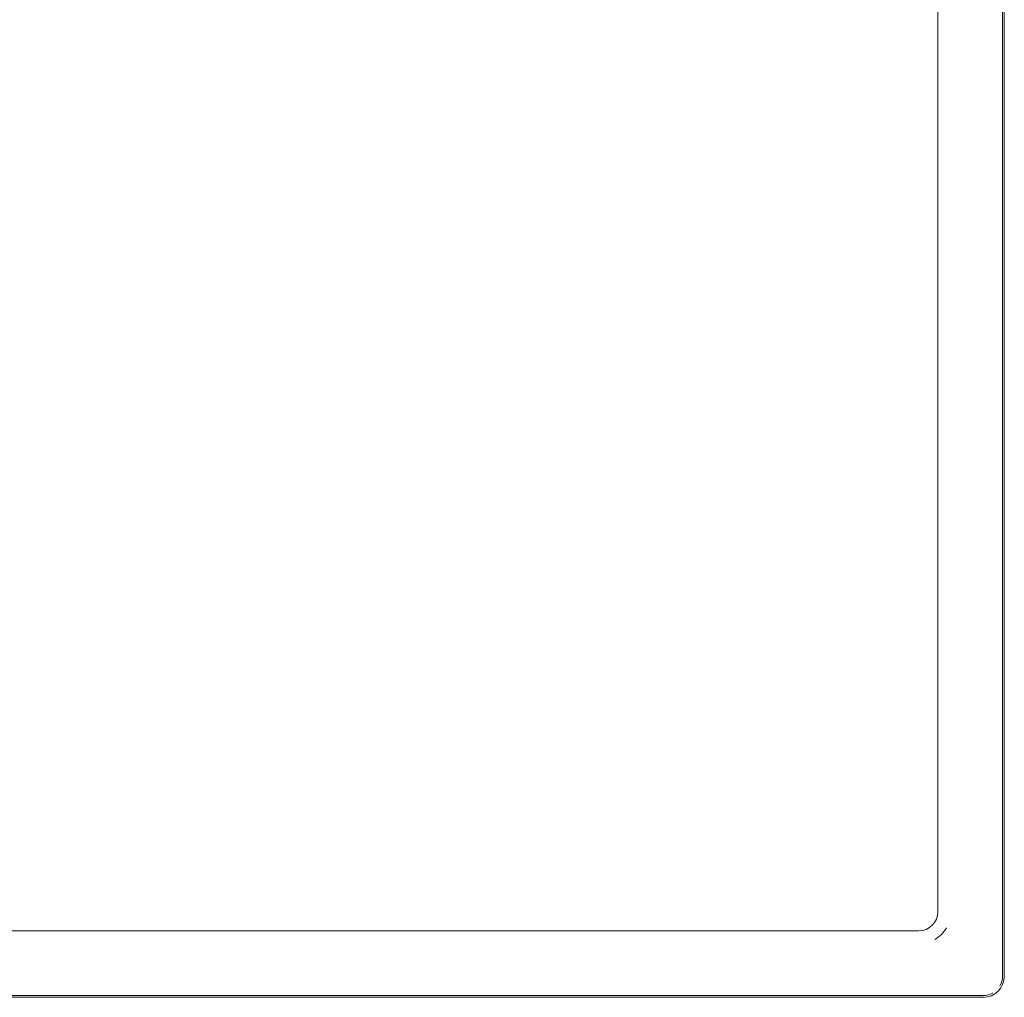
# Model space of a CAD drawing. Header units: millimetres. Extents: x -281 to 145437, y -16481 to 78869.
# Tile 202 of 256: x 26571 to 26723, y 44122 to 44273. Entities that reach past the tile are written whole.
import ezdxf

# ---------------------------------------------------------------- set-up
doc = ezdxf.new("R2010")
doc.units = ezdxf.units.MM
for name, color, linetype, lineweight in [('A--L$01A__Algemeen', 7, 'Continuous', 5), ('A--L74__VasteSanitaireVoorz', 1, 'Continuous', 5), ('A--L82__LosseGebruikersInvent', 1, 'Continuous', 5)]:
    doc.layers.add(name, color=color, linetype=linetype, lineweight=lineweight)

# ---------------------------------------------------------------- blocks, each defined once
blk = doc.blocks.new('NLRS_82_FU_UN_spoekbak_gen_kad - spoelbak dxbxh 900x1200x957-V204-L_80_ 11')
at = {"layer": 'A--L$01A__Algemeen'}
for p, q in [((-170, -149.05), (-8.69, -149.05)), ((-173.28, -492.32), (-173.28, -152.32))]:
    blk.add_line(p, q, dxfattribs=at)
blk.add_arc((-170, -152.32), 3.28, 90, 180, dxfattribs=at)
at = {"layer": 'A--L74__VasteSanitaireVoorz'}
for p, q in [((-170, -149.32), (-8.69, -149.32)), ((-173, -492.32), (-173, -152.32)), ((-9, -159.32), (-160, -159.32)), ((-163, -162.32), (-163, -482.32))]:
    blk.add_line(p, q, dxfattribs=at)
for centre, radius, start, end in [((-170, -152.32), 3, 90, 120), ((-170, -152.32), 3, 150, 180), ((-160, -162.32), 5, 120, 150), ((-160, -162.32), 3, 90, 180)]:
    blk.add_arc(centre, radius, start, end, dxfattribs=at)

msp = doc.modelspace()

# ---------------------------------------------------------------- block references
at = {"layer": 'A--L82__LosseGebruikersInvent', "rotation": 180}
msp.add_blockref('NLRS_82_FU_UN_spoekbak_gen_kad - spoelbak dxbxh 900x1200x957-V204-L_80_ 11', (26550, 43972.68), dxfattribs=at)

doc.saveas('drawing.dxf')
